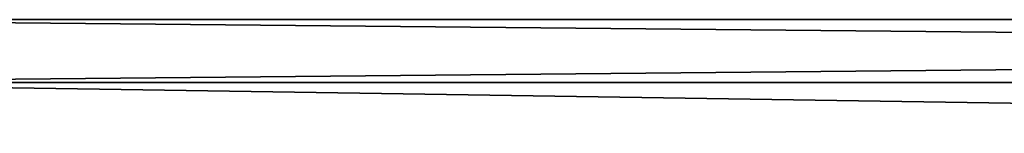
# Model space of a CAD drawing. Extents: x -250 to 250, y -697 to 625.
# Tile 202 of 256: x -187.5 to -125, y 465.23 to 472.46. Entities that reach past the tile are written whole.
import ezdxf

# ---------------------------------------------------------------- set-up
doc = ezdxf.new("R2010")
doc.units = 0
doc.header["$LTSCALE"] = 25.405557
doc.layers.add('283', color=7, linetype='CONTINUOUS')

msp = doc.modelspace()

# ---------------------------------------------------------------- linework, layer by layer
at = {"layer": '283', "color": 7, "linetype": 'CONTINUOUS'}
for points in [[(210, 468.466, 8.899), (210, 472.462, 3.399), (-210, 468.466, 8.899), (210, 468.466, 8.899)], [(210, 472.462, 3.399), (210, 472.462, -3.399), (-210, 472.462, 3.399), (210, 472.462, 3.399)], [(210, 472.462, 3.399), (-210, 472.462, 3.399), (-210, 468.466, 8.899), (210, 472.462, 3.399)], [(210, 472.462, -3.399), (210, 468.466, -8.899), (-210, 472.462, -3.399), (210, 472.462, -3.399)], [(210, 472.462, -3.399), (-210, 472.462, -3.399), (-210, 472.462, 3.399), (210, 472.462, -3.399)], [(210, 468.466, -8.899), (-210, 468.466, -8.899), (-210, 472.462, -3.399), (210, 468.466, -8.899)], [(210, 468.466, -8.899), (210, 462, -11), (-210, 468.466, -8.899), (210, 468.466, -8.899)], [(210, 462, -11), (-210, 462, -11), (-210, 468.466, -8.899), (210, 462, -11)], [(210, 462, 11), (210, 468.466, 8.899), (-210, 462, 11), (210, 462, 11)], [(210, 468.466, 8.899), (-210, 468.466, 8.899), (-210, 462, 11), (210, 468.466, 8.899)]]:
    msp.add_3dface(points, dxfattribs=at)

doc.saveas('drawing.dxf')
